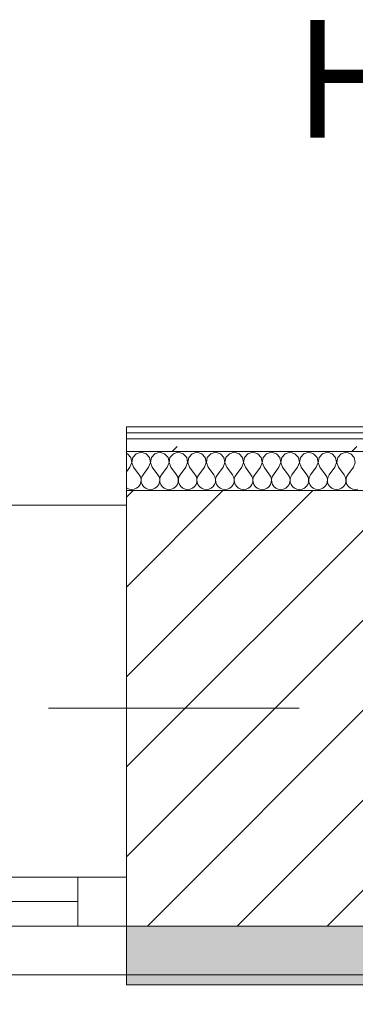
# Model space of a CAD drawing. Header units: millimetres. Extents: x -40968 to 77376, y -17881 to 4746.
# Tile 56 of 180: x -19143 to -18800, y -1719 to -713. Entities that reach past the tile are written whole.
import ezdxf

# ---------------------------------------------------------------- set-up
doc = ezdxf.new("R2010")
doc.units = ezdxf.units.MM
doc.header["$MEASUREMENT"] = 0
doc.linetypes.add('Wipeout_Contour', pattern=[1000, 0, -1000])
for name, color, linetype in [('10_ESTR_Pilars', 7, 'Continuous'), ('12_FAÇ_Façana', 7, 'Continuous'), ('Nuevo_08_E_Envans secs', 7, 'Continuous'), ('Ventanas Archicad', 7, 'Continuous')]:
    doc.layers.add(name, color=color, linetype=linetype)
for name, color, linetype, lineweight in [('10_ESTR_Pilars_Pluma_Nº__20', 1, 'Continuous', 5), ('10_ESTR_Pilars_Pluma_Nº__28', 7, 'Continuous', 20), ('10_ESTR_Pilars_Pluma_Nº__42', 8, 'Continuous', 25), ('12_FAÇ_Façana_Pluma_Nº__2', 8, 'Continuous', 5), ('12_FAÇ_Façana_Pluma_Nº__7', 7, 'Continuous', 5), ('Nuevo_01_2D_Acabats_Pluma_Nº__20', 1, 'Continuous', 5), ('Nuevo_08_E_Envans secs_Pluma_Nº__1', 7, 'Continuous', 5), ('Ventanas Archicad_Pluma_Nº__7', 7, 'Continuous', 5)]:
    doc.layers.add(name, color=color, linetype=linetype, lineweight=lineweight)
for name, color, linetype, lineweight, true_color in [('12_FAÇ_Façana_Pluma_Nº__102', 7, 'Continuous', 5, 0xcccccc), ('12_FAÇ_Façana_Pluma_Nº__174', 7, 'Continuous', 13, 0xe4ad2c), ('12_FAÇ_Façana_Pluma_Nº__176', 7, 'Continuous', 15, 0x93a0c6), ('12_FAÇ_Façana_Pluma_Nº__43', 7, 'Continuous', 5, 0xa4a4a6), ('Nuevo_08_E_Envans secs_Pluma_Nº__102', 7, 'Continuous', 5, 0xcccccc), ('Nuevo_08_E_Envans secs_Pluma_Nº__171', 171, 'Continuous', 13, 0xaaaaff), ('Nuevo_08_E_Envans secs_Pluma_Nº__177', 7, 'Continuous', 15, 0xf7e046), ('Ventanas Archicad_Pluma_Nº__23', 7, 'Continuous', 5, 0xa4a4a6), ('Ventanas Archicad_Pluma_Nº__3', 7, 'Continuous', 5, 0xa4a4a4), ('Ventanas Archicad_Pluma_Nº__43', 7, 'Continuous', 5, 0xa4a4a6)]:
    doc.layers.add(name, color=color, linetype=linetype, lineweight=lineweight, true_color=true_color)
doc.styles.add('Estilo_Generado_1', font='txt')
pattern_1 = [(45, (0, 0), (-183.8478, 183.8478), [195, -65]), (45, (7e-14, 183.85), (-183.8478, 183.8478), [195, -65])]

# ---------------------------------------------------------------- blocks, each defined once
blk = doc.blocks.new('Muro_13_5', base_point=(-19033.9, -1194))
at = {"layer": '12_FAÇ_Façana_Pluma_Nº__102', "linetype": 'Continuous', "lineweight": 0, "true_color": 0xe5e5e5}
for points in [[(-19033.9, -1689), (-18136.4, -1689), (-18136.4, -1599), (-18521.1, -1599), (-18521.1, -1639), (-19033.9, -1639)], [(-19033.9, -1699), (-18136.4, -1699), (-18136.4, -1689), (-19033.9, -1689)]]:
    blk.add_hatch(color=254, dxfattribs=at).paths.add_polyline_path(points)
at = {"layer": '12_FAÇ_Façana_Pluma_Nº__174', "linetype": 'Continuous', "lineweight": 13, "true_color": 0xe4ad2c}
h = blk.add_hatch(dxfattribs=at)
h.set_pattern_fill('SATE_Aislamiento_0005', color=42, style=0, pattern_type=2)
h.set_pattern_definition([(45, (0, 0), (-21.213203, 21.213203), []), (135, (0, 0), (21.213203, 21.213203), [])])
h.paths.add_polyline_path([(-18136.4, -1419), (-18521.1, -1419), (-18521.1, -1599), (-18136.4, -1599)])
at = {"layer": '12_FAÇ_Façana_Pluma_Nº__176', "linetype": 'Continuous', "lineweight": 0, "true_color": 0x495063}
blk.add_hatch(color=251, dxfattribs=at).paths.add_polyline_path([(-18521.1, -1194), (-18521.1, -1204), (-18136.4, -1204), (-18136.4, -1194)])
at = {"layer": '12_FAÇ_Façana_Pluma_Nº__2', "linetype": 'Continuous', "lineweight": 5}
h = blk.add_hatch(dxfattribs=at)
h.set_pattern_fill('Ceramic_0005', color=8, style=0, pattern_type=2)
h.set_pattern_definition([(45, (0, 0), (-21.213203, 21.213203), [])])
h.paths.add_polyline_path([(-18136.4, -1204), (-18521.1, -1204), (-18521.1, -1419), (-18136.4, -1419)])
at = {"layer": '12_FAÇ_Façana_Pluma_Nº__7', "color": 7, "linetype": 'Continuous', "lineweight": 5}
for p, q in [((-18136.4, -1204), (-18521.1, -1204)), ((-18521.1, -1419), (-18136.4, -1419)), ((-18521.1, -1599), (-18136.4, -1599)), ((-19033.9, -1689), (-18136.4, -1689))]:
    blk.add_line(p, q, dxfattribs=at)
at = {"layer": '12_FAÇ_Façana_Pluma_Nº__7', "color": 7, "linetype": 'Continuous', "lineweight": 5, "flags": 128}
for points in [[(-18136.4, -1194), (-18521.1, -1194)], [(-18136.4, -1424), (-18136.4, -1419)], [(-18136.4, -1599), (-18136.4, -1544)], [(-19033.9, -1639), (-19033.9, -1699)], [(-18136.4, -1699), (-18136.4, -1664)], [(-19033.9, -1699), (-18136.4, -1699)]]:
    blk.add_lwpolyline(points, dxfattribs=at)
blk = doc.blocks.new('Ventana Vertical Multi-Faja 27_5')
at = {"layer": 'Ventanas Archicad_Pluma_Nº__23', "color": 253, "linetype": 'Continuous', "lineweight": 5, "true_color": 0xa4a4a6}
for p, q in [((-600, 0), (-550, 0)), ((-550, 0), (-550, -50)), ((-550, -50), (-600, -50))]:
    blk.add_line(p, q, dxfattribs=at)
at = {"layer": 'Ventanas Archicad_Pluma_Nº__3', "color": 253, "linetype": 'Continuous', "lineweight": 5, "true_color": 0xa4a4a4}
for p, q in [((-600, 50), (600, 50)), ((-550, 0), (550, 0)), ((-550, -25), (550, -25)), ((550, -50), (-550, -50)), ((-600, -430), (600, -430))]:
    blk.add_line(p, q, dxfattribs=at)
at = {"layer": 'Ventanas Archicad_Pluma_Nº__43', "color": 253, "linetype": 'Continuous', "lineweight": 5, "true_color": 0xa4a4a6}
blk.add_line((-600, -200), (-600, -175), dxfattribs=at)
at = {"layer": 'Ventanas Archicad_Pluma_Nº__7', "color": 7, "linetype": 'Continuous', "lineweight": 5}
for p, q in [((-600, 50), (-600, 40)), ((-600, 40), (-600, 0)), ((-600, 40), (-600, 0)), ((-600, 0), (-600, -50)), ((-600, 0), (-600, -50)), ((-600, 0), (-600, -50)), ((-600, 0), (-600, -50)), ((-600, -50), (-600, -80)), ((-600, -50), (-600, -80)), ((-600, -80), (-600, -175)), ((-600, -80), (-600, -175)), ((-600, -200), (-600, -420)), ((-600, -420), (-600, -430))]:
    blk.add_line(p, q, dxfattribs=at)
blk = doc.blocks.new('Muro_16_5', base_point=(-20233.9, -1209))
at = {"layer": '12_FAÇ_Façana', "linetype": 'Continuous', "lineweight": 0, "true_color": 0x000000}
h = blk.add_hatch(dxfattribs=at)
h.set_pattern_fill('Yeso_0005', color=18, style=0, pattern_type=2)
h.set_pattern_definition([(0, (0, 0), (0, 75), [0, -75])])
h.paths.add_polyline_path([(-19033.9, -1439), (-19033.9, -1464), (-18913.9, -1464), (-18913.9, -1439)])
at = {"layer": '12_FAÇ_Façana_Pluma_Nº__102', "linetype": 'Continuous', "lineweight": 0, "true_color": 0xe5e5e5}
blk.add_hatch(color=254, dxfattribs=at).paths.add_polyline_path([(-18913.9, -1559), (-18913.9, -1464), (-19033.9, -1464), (-19033.9, -1679)])
at = {"layer": '12_FAÇ_Façana_Pluma_Nº__43', "color": 253, "linetype": 'Continuous', "lineweight": 5, "true_color": 0xa4a4a6}
for p, q in [((-19033.9, -1439), (-19033.9, -1464)), ((-18913.9, -1439), (-19033.9, -1439)), ((-18913.9, -1464), (-18913.9, -1439)), ((-19033.9, -1464), (-18913.9, -1464))]:
    blk.add_line(p, q, dxfattribs=at)
at = {"layer": '12_FAÇ_Façana_Pluma_Nº__7', "color": 7, "linetype": 'Continuous', "lineweight": 5}
for p, q in [((-19033.9, -1219), (-19033.9, -1209)), ((-19033.9, -1439), (-19033.9, -1219)), ((-19033.9, -1559), (-19033.9, -1464)), ((-19033.9, -1559), (-19033.9, -1464)), ((-18913.9, -1559), (-18913.9, -1464)), ((-19033.9, -1589), (-19033.9, -1559)), ((-19033.9, -1589), (-19033.9, -1559)), ((-19033.9, -1639), (-19033.9, -1589)), ((-19033.9, -1639), (-19033.9, -1589)), ((-19033.9, -1679), (-19033.9, -1639)), ((-19033.9, -1679), (-19033.9, -1639)), ((-19033.9, -1689), (-19033.9, -1679))]:
    blk.add_line(p, q, dxfattribs=at)
at = {"layer": 'Ventanas Archicad', "color": 253, "linetype": 'Continuous', "lineweight": 5, "true_color": 0xa4a4a6, "zscale": 1000, "rotation": 180}
blk.add_blockref('Ventana Vertical Multi-Faja 27_5', (-19633.9, -1639), dxfattribs=at)
blk = doc.blocks.new('*X231')
at = {"layer": 'Nuevo_08_E_Envans secs_Pluma_Nº__102', "color": 254, "linetype": 'Continuous', "lineweight": 5, "true_color": 0xcccccc}
for p, q in [((-19033.1, -1156.4), (-19033.9, -1156.1)), ((-19029.6, -1160.2), (-19033.1, -1156.4)), ((-19024.1, -1156.4), (-19027.6, -1160.2)), ((-19019, -1154.9), (-19024.1, -1156.4)), ((-19014, -1156.4), (-19019, -1154.9)), ((-19010.5, -1160.2), (-19014, -1156.4)), ((-19005, -1156.4), (-19008.5, -1160.2)), ((-19000, -1154.9), (-19005, -1156.4)), ((-18995, -1156.4), (-19000, -1154.9)), ((-18991.5, -1160.2), (-18995, -1156.4)), ((-18986, -1156.4), (-18989.5, -1160.2)), ((-18981, -1154.9), (-18986, -1156.4)), ((-18975.9, -1156.4), (-18981, -1154.9)), ((-18972.4, -1160.2), (-18975.9, -1156.4)), ((-18966.9, -1156.4), (-18970.4, -1160.2)), ((-18961.9, -1154.9), (-18966.9, -1156.4)), ((-18956.9, -1156.4), (-18961.9, -1154.9)), ((-18953.4, -1160.2), (-18956.9, -1156.4)), ((-18947.9, -1156.4), (-18951.4, -1160.2)), ((-18942.9, -1154.9), (-18947.9, -1156.4)), ((-18937.9, -1156.4), (-18942.9, -1154.9)), ((-18934.3, -1160.2), (-18937.9, -1156.4)), ((-18928.8, -1156.4), (-18932.3, -1160.2)), ((-18923.8, -1154.9), (-18928.8, -1156.4)), ((-18918.8, -1156.4), (-18923.8, -1154.9)), ((-18915.3, -1160.2), (-18918.8, -1156.4)), ((-18909.8, -1156.4), (-18913.3, -1160.2)), ((-18904.8, -1154.9), (-18909.8, -1156.4)), ((-18899.8, -1156.4), (-18904.8, -1154.9)), ((-18896.2, -1160.2), (-18899.8, -1156.4)), ((-18890.7, -1156.4), (-18894.2, -1160.2)), ((-18885.7, -1154.9), (-18890.7, -1156.4)), ((-18880.7, -1156.4), (-18885.7, -1154.9)), ((-18877.2, -1160.2), (-18880.7, -1156.4)), ((-18871.7, -1156.4), (-18875.2, -1160.2)), ((-18866.7, -1154.9), (-18871.7, -1156.4)), ((-18861.7, -1156.4), (-18866.7, -1154.9)), ((-18858.1, -1160.2), (-18861.7, -1156.4)), ((-18852.6, -1156.4), (-18856.1, -1160.2)), ((-18847.6, -1154.9), (-18852.6, -1156.4)), ((-18842.6, -1156.4), (-18847.6, -1154.9)), ((-18839.1, -1160.2), (-18842.6, -1156.4)), ((-18833.6, -1156.4), (-18837.1, -1160.2)), ((-18828.6, -1154.9), (-18833.6, -1156.4)), ((-18823.6, -1156.4), (-18828.6, -1154.9)), ((-18820.1, -1160.2), (-18823.6, -1156.4)), ((-18814.5, -1156.4), (-18818, -1160.2)), ((-18809.5, -1154.9), (-18814.5, -1156.4)), ((-18804.5, -1156.4), (-18809.5, -1154.9)), ((-18801, -1160.2), (-18804.5, -1156.4)), ((-19030.5, -1170.2), (-19028.6, -1165.3)), ((-19028.6, -1165.3), (-19029.6, -1160.2)), ((-19027.6, -1160.2), (-19028.5, -1165.3)), ((-19028.5, -1165.3), (-19026.7, -1170.2)), ((-19011.4, -1170.2), (-19009.6, -1165.3)), ((-19009.6, -1165.3), (-19010.5, -1160.2)), ((-19008.5, -1160.2), (-19009.5, -1165.3)), ((-19009.5, -1165.3), (-19007.6, -1170.2)), ((-18992.4, -1170.2), (-18990.5, -1165.3)), ((-18990.5, -1165.3), (-18991.5, -1160.2)), ((-18989.5, -1160.2), (-18990.4, -1165.3)), ((-18990.4, -1165.3), (-18988.6, -1170.2)), ((-18973.3, -1170.2), (-18971.5, -1165.3)), ((-18971.5, -1165.3), (-18972.4, -1160.2)), ((-18970.4, -1160.2), (-18971.4, -1165.3)), ((-18971.4, -1165.3), (-18969.5, -1170.2)), ((-18954.3, -1170.2), (-18952.4, -1165.3)), ((-18952.4, -1165.3), (-18953.4, -1160.2)), ((-18951.4, -1160.2), (-18952.3, -1165.3)), ((-18952.3, -1165.3), (-18950.5, -1170.2)), ((-18935.2, -1170.2), (-18933.4, -1165.3)), ((-18933.4, -1165.3), (-18934.3, -1160.2)), ((-18932.3, -1160.2), (-18933.3, -1165.3)), ((-18933.3, -1165.3), (-18931.4, -1170.2)), ((-18916.2, -1170.2), (-18914.3, -1165.3)), ((-18914.3, -1165.3), (-18915.3, -1160.2)), ((-18913.3, -1160.2), (-18914.2, -1165.3)), ((-18914.2, -1165.3), (-18912.4, -1170.2)), ((-18897.1, -1170.2), (-18895.3, -1165.3)), ((-18895.3, -1165.3), (-18896.2, -1160.2)), ((-18894.2, -1160.2), (-18895.2, -1165.3)), ((-18895.2, -1165.3), (-18893.3, -1170.2)), ((-18878.1, -1170.2), (-18876.2, -1165.3)), ((-18876.2, -1165.3), (-18877.2, -1160.2)), ((-18875.2, -1160.2), (-18876.2, -1165.3)), ((-18876.2, -1165.3), (-18874.3, -1170.2)), ((-18859, -1170.2), (-18857.2, -1165.3)), ((-18857.2, -1165.3), (-18858.1, -1160.2)), ((-18856.1, -1160.2), (-18857.1, -1165.3)), ((-18857.1, -1165.3), (-18855.2, -1170.2)), ((-18840, -1170.2), (-18838.1, -1165.3)), ((-18838.1, -1165.3), (-18839.1, -1160.2)), ((-18837.1, -1160.2), (-18838.1, -1165.3)), ((-18838.1, -1165.3), (-18836.2, -1170.2)), ((-18821, -1170.2), (-18819.1, -1165.3)), ((-18819.1, -1165.3), (-18820.1, -1160.2)), ((-18818, -1160.2), (-18819, -1165.3)), ((-18819, -1165.3), (-18817.1, -1170.2)), ((-18801.9, -1170.2), (-18800, -1165.3)), ((-18800, -1165.3), (-18801, -1160.2)), ((-19030.5, -1170.2), (-19033.9, -1174.8)), ((-19026.7, -1170.2), (-19021, -1177.8)), ((-19011.4, -1170.2), (-19017.1, -1177.8)), ((-19007.6, -1170.2), (-19001.9, -1177.8)), ((-18992.4, -1170.2), (-18998.1, -1177.8)), ((-18988.6, -1170.2), (-18982.9, -1177.8)), ((-18973.3, -1170.2), (-18979, -1177.8)), ((-18969.5, -1170.2), (-18963.8, -1177.8)), ((-18954.3, -1170.2), (-18960, -1177.8)), ((-18950.5, -1170.2), (-18944.8, -1177.8)), ((-18935.2, -1170.2), (-18941, -1177.8)), ((-18931.4, -1170.2), (-18925.7, -1177.8)), ((-18916.2, -1170.2), (-18921.9, -1177.8)), ((-18912.4, -1170.2), (-18906.7, -1177.8)), ((-18897.1, -1170.2), (-18902.9, -1177.8)), ((-18893.3, -1170.2), (-18887.6, -1177.8)), ((-18878.1, -1170.2), (-18883.8, -1177.8)), ((-18874.3, -1170.2), (-18868.6, -1177.8)), ((-18859, -1170.2), (-18864.8, -1177.8)), ((-18855.2, -1170.2), (-18849.5, -1177.8)), ((-18840, -1170.2), (-18845.7, -1177.8)), ((-18836.2, -1170.2), (-18830.5, -1177.8)), ((-18821, -1170.2), (-18826.7, -1177.8)), ((-18817.1, -1170.2), (-18811.4, -1177.8)), ((-18801.9, -1170.2), (-18807.6, -1177.8)), ((-19019.7, -1180.1), (-19021, -1177.8)), ((-19020.1, -1187.8), (-19019.2, -1185.3)), ((-19019.1, -1182.6), (-19019.7, -1180.1)), ((-19019.2, -1185.3), (-19019.1, -1182.6)), ((-19018.4, -1180.1), (-19019, -1182.6)), ((-19019, -1182.6), (-19018.9, -1185.3)), ((-19018.9, -1185.3), (-19018, -1187.8)), ((-19017.1, -1177.8), (-19018.4, -1180.1)), ((-19000.6, -1180.1), (-19001.9, -1177.8)), ((-19001, -1187.8), (-19000.2, -1185.3)), ((-19000, -1182.6), (-19000.6, -1180.1)), ((-19000.2, -1185.3), (-19000, -1182.6)), ((-18999.4, -1180.1), (-19000, -1182.6)), ((-19000, -1182.6), (-18999.8, -1185.3)), ((-18999.8, -1185.3), (-18999, -1187.8)), ((-18998.1, -1177.8), (-18999.4, -1180.1)), ((-18981.6, -1180.1), (-18982.9, -1177.8)), ((-18982, -1187.8), (-18981.1, -1185.3)), ((-18981, -1182.6), (-18981.6, -1180.1)), ((-18981.1, -1185.3), (-18981, -1182.6)), ((-18980.3, -1180.1), (-18980.9, -1182.6)), ((-18980.9, -1182.6), (-18980.8, -1185.3)), ((-18980.8, -1185.3), (-18979.9, -1187.8)), ((-18979, -1177.8), (-18980.3, -1180.1)), ((-18962.5, -1180.1), (-18963.8, -1177.8)), ((-18962.9, -1187.8), (-18962.1, -1185.3)), ((-18961.9, -1182.6), (-18962.5, -1180.1)), ((-18962.1, -1185.3), (-18961.9, -1182.6)), ((-18961.3, -1180.1), (-18961.9, -1182.6)), ((-18961.9, -1182.6), (-18961.7, -1185.3)), ((-18961.7, -1185.3), (-18960.9, -1187.8)), ((-18960, -1177.8), (-18961.3, -1180.1)), ((-18943.5, -1180.1), (-18944.8, -1177.8)), ((-18943.9, -1187.8), (-18943, -1185.3)), ((-18942.9, -1182.6), (-18943.5, -1180.1)), ((-18943, -1185.3), (-18942.9, -1182.6)), ((-18942.2, -1180.1), (-18942.8, -1182.6)), ((-18942.8, -1182.6), (-18942.7, -1185.3)), ((-18942.7, -1185.3), (-18941.9, -1187.8)), ((-18941, -1177.8), (-18942.2, -1180.1)), ((-18924.4, -1180.1), (-18925.7, -1177.8)), ((-18924.8, -1187.8), (-18924, -1185.3)), ((-18923.8, -1182.6), (-18924.4, -1180.1)), ((-18924, -1185.3), (-18923.8, -1182.6)), ((-18923.2, -1180.1), (-18923.8, -1182.6)), ((-18923.8, -1182.6), (-18923.6, -1185.3)), ((-18923.6, -1185.3), (-18922.8, -1187.8)), ((-18921.9, -1177.8), (-18923.2, -1180.1)), ((-18905.4, -1180.1), (-18906.7, -1177.8)), ((-18905.8, -1187.8), (-18904.9, -1185.3)), ((-18904.8, -1182.6), (-18905.4, -1180.1)), ((-18904.9, -1185.3), (-18904.8, -1182.6)), ((-18904.1, -1180.1), (-18904.7, -1182.6)), ((-18904.7, -1182.6), (-18904.6, -1185.3)), ((-18904.6, -1185.3), (-18903.8, -1187.8)), ((-18902.9, -1177.8), (-18904.1, -1180.1)), ((-18886.3, -1180.1), (-18887.6, -1177.8)), ((-18886.7, -1187.8), (-18885.9, -1185.3)), ((-18885.8, -1182.6), (-18886.3, -1180.1)), ((-18885.9, -1185.3), (-18885.8, -1182.6)), ((-18885.1, -1180.1), (-18885.7, -1182.6)), ((-18885.7, -1182.6), (-18885.5, -1185.3)), ((-18885.5, -1185.3), (-18884.7, -1187.8)), ((-18883.8, -1177.8), (-18885.1, -1180.1)), ((-18867.3, -1180.1), (-18868.6, -1177.8)), ((-18867.7, -1187.8), (-18866.8, -1185.3)), ((-18866.7, -1182.6), (-18867.3, -1180.1)), ((-18866.8, -1185.3), (-18866.7, -1182.6)), ((-18866, -1180.1), (-18866.6, -1182.6)), ((-18866.6, -1182.6), (-18866.5, -1185.3)), ((-18866.5, -1185.3), (-18865.7, -1187.8)), ((-18864.8, -1177.8), (-18866, -1180.1)), ((-18848.3, -1180.1), (-18849.5, -1177.8)), ((-18848.6, -1187.8), (-18847.8, -1185.3)), ((-18847.7, -1182.6), (-18848.3, -1180.1)), ((-18847.8, -1185.3), (-18847.7, -1182.6)), ((-18847, -1180.1), (-18847.6, -1182.6)), ((-18847.6, -1182.6), (-18847.5, -1185.3)), ((-18847.5, -1185.3), (-18846.6, -1187.8)), ((-18845.7, -1177.8), (-18847, -1180.1)), ((-18829.2, -1180.1), (-18830.5, -1177.8)), ((-18829.6, -1187.8), (-18828.7, -1185.3)), ((-18828.6, -1182.6), (-18829.2, -1180.1)), ((-18828.7, -1185.3), (-18828.6, -1182.6)), ((-18827.9, -1180.1), (-18828.5, -1182.6)), ((-18828.5, -1182.6), (-18828.4, -1185.3)), ((-18828.4, -1185.3), (-18827.6, -1187.8)), ((-18826.7, -1177.8), (-18827.9, -1180.1)), ((-18810.2, -1180.1), (-18811.4, -1177.8)), ((-18810.5, -1187.8), (-18809.7, -1185.3)), ((-18809.6, -1182.6), (-18810.2, -1180.1)), ((-18809.7, -1185.3), (-18809.6, -1182.6)), ((-18808.9, -1180.1), (-18809.5, -1182.6)), ((-18809.5, -1182.6), (-18809.4, -1185.3)), ((-18809.4, -1185.3), (-18808.5, -1187.8)), ((-18807.6, -1177.8), (-18808.9, -1180.1)), ((-19033.9, -1191.3), (-19033.6, -1191.6)), ((-19033.6, -1191.6), (-19031.2, -1192.7)), ((-19031.2, -1192.7), (-19028.6, -1193)), ((-19028.6, -1193), (-19026, -1192.7)), ((-19026, -1192.7), (-19023.6, -1191.6)), ((-19023.6, -1191.6), (-19021.5, -1189.9)), ((-19021.5, -1189.9), (-19020.1, -1187.8)), ((-19018, -1187.8), (-19016.6, -1189.9)), ((-19016.6, -1189.9), (-19014.5, -1191.6)), ((-19014.5, -1191.6), (-19012.1, -1192.7)), ((-19012.1, -1192.7), (-19009.5, -1193)), ((-19009.5, -1193), (-19006.9, -1192.7)), ((-19006.9, -1192.7), (-19004.5, -1191.6)), ((-19004.5, -1191.6), (-19002.5, -1189.9)), ((-19002.5, -1189.9), (-19001, -1187.8)), ((-18999, -1187.8), (-18997.5, -1189.9)), ((-18997.5, -1189.9), (-18995.5, -1191.6)), ((-18995.5, -1191.6), (-18993.1, -1192.7)), ((-18993.1, -1192.7), (-18990.5, -1193)), ((-18990.5, -1193), (-18987.9, -1192.7)), ((-18987.9, -1192.7), (-18985.5, -1191.6)), ((-18985.5, -1191.6), (-18983.4, -1189.9)), ((-18983.4, -1189.9), (-18982, -1187.8)), ((-18979.9, -1187.8), (-18978.5, -1189.9)), ((-18978.5, -1189.9), (-18976.4, -1191.6)), ((-18976.4, -1191.6), (-18974, -1192.7)), ((-18974, -1192.7), (-18971.4, -1193)), ((-18971.4, -1193), (-18968.8, -1192.7)), ((-18968.8, -1192.7), (-18966.4, -1191.6)), ((-18966.4, -1191.6), (-18964.4, -1189.9)), ((-18964.4, -1189.9), (-18962.9, -1187.8)), ((-18960.9, -1187.8), (-18959.4, -1189.9)), ((-18959.4, -1189.9), (-18957.4, -1191.6)), ((-18957.4, -1191.6), (-18955, -1192.7)), ((-18955, -1192.7), (-18952.4, -1193)), ((-18952.4, -1193), (-18949.8, -1192.7)), ((-18949.8, -1192.7), (-18947.4, -1191.6)), ((-18947.4, -1191.6), (-18945.4, -1189.9)), ((-18945.4, -1189.9), (-18943.9, -1187.8)), ((-18941.9, -1187.8), (-18940.4, -1189.9)), ((-18940.4, -1189.9), (-18938.3, -1191.6)), ((-18938.3, -1191.6), (-18935.9, -1192.7)), ((-18935.9, -1192.7), (-18933.3, -1193)), ((-18933.3, -1193), (-18930.7, -1192.7)), ((-18930.7, -1192.7), (-18928.3, -1191.6)), ((-18928.3, -1191.6), (-18926.3, -1189.9)), ((-18926.3, -1189.9), (-18924.8, -1187.8)), ((-18922.8, -1187.8), (-18921.3, -1189.9)), ((-18921.3, -1189.9), (-18919.3, -1191.6)), ((-18919.3, -1191.6), (-18916.9, -1192.7)), ((-18916.9, -1192.7), (-18914.3, -1193)), ((-18914.3, -1193), (-18911.7, -1192.7)), ((-18911.7, -1192.7), (-18909.3, -1191.6)), ((-18909.3, -1191.6), (-18907.3, -1189.9)), ((-18907.3, -1189.9), (-18905.8, -1187.8)), ((-18903.8, -1187.8), (-18902.3, -1189.9)), ((-18902.3, -1189.9), (-18900.2, -1191.6)), ((-18900.2, -1191.6), (-18897.8, -1192.7)), ((-18897.8, -1192.7), (-18895.2, -1193)), ((-18895.2, -1193), (-18892.6, -1192.7)), ((-18892.6, -1192.7), (-18890.2, -1191.6)), ((-18890.2, -1191.6), (-18888.2, -1189.9)), ((-18888.2, -1189.9), (-18886.7, -1187.8)), ((-18884.7, -1187.8), (-18883.2, -1189.9)), ((-18883.2, -1189.9), (-18881.2, -1191.6)), ((-18881.2, -1191.6), (-18878.8, -1192.7)), ((-18878.8, -1192.7), (-18876.2, -1193)), ((-18876.2, -1193), (-18873.6, -1192.7)), ((-18873.6, -1192.7), (-18871.2, -1191.6)), ((-18871.2, -1191.6), (-18869.2, -1189.9)), ((-18869.2, -1189.9), (-18867.7, -1187.8)), ((-18865.7, -1187.8), (-18864.2, -1189.9)), ((-18864.2, -1189.9), (-18862.1, -1191.6)), ((-18862.1, -1191.6), (-18859.7, -1192.7)), ((-18859.7, -1192.7), (-18857.1, -1193)), ((-18857.1, -1193), (-18854.5, -1192.7)), ((-18854.5, -1192.7), (-18852.1, -1191.6)), ((-18852.1, -1191.6), (-18850.1, -1189.9)), ((-18850.1, -1189.9), (-18848.6, -1187.8)), ((-18846.6, -1187.8), (-18845.1, -1189.9)), ((-18845.1, -1189.9), (-18843.1, -1191.6)), ((-18843.1, -1191.6), (-18840.7, -1192.7)), ((-18840.7, -1192.7), (-18838.1, -1193)), ((-18838.1, -1193), (-18835.5, -1192.7)), ((-18835.5, -1192.7), (-18833.1, -1191.6)), ((-18833.1, -1191.6), (-18831.1, -1189.9)), ((-18831.1, -1189.9), (-18829.6, -1187.8)), ((-18827.6, -1187.8), (-18826.1, -1189.9)), ((-18826.1, -1189.9), (-18824.1, -1191.6)), ((-18824.1, -1191.6), (-18821.7, -1192.7)), ((-18821.7, -1192.7), (-18819, -1193)), ((-18819, -1193), (-18816.4, -1192.7)), ((-18816.4, -1192.7), (-18814, -1191.6)), ((-18814, -1191.6), (-18812, -1189.9)), ((-18812, -1189.9), (-18810.5, -1187.8)), ((-18808.5, -1187.8), (-18807, -1189.9)), ((-18807, -1189.9), (-18805, -1191.6)), ((-18805, -1191.6), (-18802.6, -1192.7)), ((-18802.6, -1192.7), (-18800, -1193)), ((-18800, -1193), (-18797.4, -1192.7))]:
    blk.add_line(p, q, dxfattribs=at)
blk = doc.blocks.new('Muro_91_5', base_point=(-18136.4, -1194))
at = {"color": 254, "linetype": 'Wipeout_Contour', "lineweight": 0, "ltscale": 74478.567312}
blk.add_wipeout([(-18136.4, -1129), (-19033.9, -1129), (-19033.9, -1135), (-18136.4, -1135)], dxfattribs=at).dxf.layer = 'Nuevo_08_E_Envans secs'
at = {"color": 254, "linetype": 'Wipeout_Contour', "lineweight": 0, "ltscale": 74482.367988}
blk.add_wipeout([(-18136.4, -1141), (-19033.9, -1141), (-19033.9, -1154), (-18136.4, -1154)], dxfattribs=at).dxf.layer = 'Nuevo_08_E_Envans secs'
at = {"layer": 'Nuevo_08_E_Envans secs_Pluma_Nº__171', "linetype": 'Continuous', "lineweight": 13, "true_color": 0xaaaaff}
h = blk.add_hatch(dxfattribs=at)
h.set_pattern_fill('Panellat_HPL_0005', color=161, style=0, pattern_type=2)
h.set_pattern_definition(pattern_1)
h.paths.add_polyline_path([(-18136.4, -1129), (-19033.9, -1129), (-19033.9, -1135), (-18136.4, -1135)])
at = {"layer": 'Nuevo_08_E_Envans secs_Pluma_Nº__177', "linetype": 'Continuous', "lineweight": 15, "true_color": 0xf7e046}
h = blk.add_hatch(dxfattribs=at)
h.set_pattern_fill('Panellat_HPL_0005', color=53, style=0, pattern_type=2)
h.set_pattern_definition(pattern_1)
h.paths.add_polyline_path([(-18136.4, -1141), (-19033.9, -1141), (-19033.9, -1154), (-18136.4, -1154)])
at = {"layer": 'Nuevo_08_E_Envans secs_Pluma_Nº__1', "color": 7, "linetype": 'Continuous', "lineweight": 5}
for p, q in [((-18136.4, -1135), (-19033.9, -1135)), ((-18136.4, -1141), (-19033.9, -1141)), ((-18136.4, -1154), (-19033.9, -1154))]:
    blk.add_line(p, q, dxfattribs=at)
at = {"layer": 'Nuevo_08_E_Envans secs_Pluma_Nº__1', "color": 7, "linetype": 'Continuous', "lineweight": 5, "flags": 128}
for points in [[(-18136.4, -1129), (-19033.9, -1129)], [(-19033.9, -1129), (-19033.9, -1135)], [(-19033.9, -1135), (-19033.9, -1141)], [(-19033.9, -1141), (-19033.9, -1154)], [(-19033.9, -1154), (-19033.9, -1194)]]:
    blk.add_lwpolyline(points, dxfattribs=at)
at = {"layer": 'Nuevo_08_E_Envans secs', "color": 7, "lineweight": 20}
blk.add_blockref('*X231', (0, 0), dxfattribs=at)
blk = doc.blocks.new('*X485')
at = {"layer": 'Nuevo_08_E_Envans secs_Pluma_Nº__102', "color": 254, "linetype": 'Continuous', "lineweight": 5, "true_color": 0xcccccc}
for p, q in [((-19033.1, -1156.4), (-19033.9, -1156.1)), ((-19029.6, -1160.2), (-19033.1, -1156.4)), ((-19024.1, -1156.4), (-19027.6, -1160.2)), ((-19019, -1154.9), (-19024.1, -1156.4)), ((-19014, -1156.4), (-19019, -1154.9)), ((-19010.5, -1160.2), (-19014, -1156.4)), ((-19005, -1156.4), (-19008.5, -1160.2)), ((-19000, -1154.9), (-19005, -1156.4)), ((-18995, -1156.4), (-19000, -1154.9)), ((-18991.5, -1160.2), (-18995, -1156.4)), ((-18986, -1156.4), (-18989.5, -1160.2)), ((-18981, -1154.9), (-18986, -1156.4)), ((-18975.9, -1156.4), (-18981, -1154.9)), ((-18972.4, -1160.2), (-18975.9, -1156.4)), ((-18966.9, -1156.4), (-18970.4, -1160.2)), ((-18961.9, -1154.9), (-18966.9, -1156.4)), ((-18956.9, -1156.4), (-18961.9, -1154.9)), ((-18953.4, -1160.2), (-18956.9, -1156.4)), ((-18947.9, -1156.4), (-18951.4, -1160.2)), ((-18942.9, -1154.9), (-18947.9, -1156.4)), ((-18937.9, -1156.4), (-18942.9, -1154.9)), ((-18934.3, -1160.2), (-18937.9, -1156.4)), ((-18928.8, -1156.4), (-18932.3, -1160.2)), ((-18923.8, -1154.9), (-18928.8, -1156.4)), ((-18918.8, -1156.4), (-18923.8, -1154.9)), ((-18915.3, -1160.2), (-18918.8, -1156.4)), ((-18909.8, -1156.4), (-18913.3, -1160.2)), ((-18904.8, -1154.9), (-18909.8, -1156.4)), ((-18899.8, -1156.4), (-18904.8, -1154.9)), ((-18896.2, -1160.2), (-18899.8, -1156.4)), ((-18890.7, -1156.4), (-18894.2, -1160.2)), ((-18885.7, -1154.9), (-18890.7, -1156.4)), ((-18880.7, -1156.4), (-18885.7, -1154.9)), ((-18877.2, -1160.2), (-18880.7, -1156.4)), ((-18871.7, -1156.4), (-18875.2, -1160.2)), ((-18866.7, -1154.9), (-18871.7, -1156.4)), ((-18861.7, -1156.4), (-18866.7, -1154.9)), ((-18858.1, -1160.2), (-18861.7, -1156.4)), ((-18852.6, -1156.4), (-18856.1, -1160.2)), ((-18847.6, -1154.9), (-18852.6, -1156.4)), ((-18842.6, -1156.4), (-18847.6, -1154.9)), ((-18839.1, -1160.2), (-18842.6, -1156.4)), ((-18833.6, -1156.4), (-18837.1, -1160.2)), ((-18828.6, -1154.9), (-18833.6, -1156.4)), ((-18823.6, -1156.4), (-18828.6, -1154.9)), ((-18820.1, -1160.2), (-18823.6, -1156.4)), ((-18814.5, -1156.4), (-18818, -1160.2)), ((-18809.5, -1154.9), (-18814.5, -1156.4)), ((-18804.5, -1156.4), (-18809.5, -1154.9)), ((-18801, -1160.2), (-18804.5, -1156.4)), ((-19030.5, -1170.2), (-19028.6, -1165.3)), ((-19028.6, -1165.3), (-19029.6, -1160.2)), ((-19027.6, -1160.2), (-19028.5, -1165.3)), ((-19028.5, -1165.3), (-19026.7, -1170.2)), ((-19011.4, -1170.2), (-19009.6, -1165.3)), ((-19009.6, -1165.3), (-19010.5, -1160.2)), ((-19008.5, -1160.2), (-19009.5, -1165.3)), ((-19009.5, -1165.3), (-19007.6, -1170.2)), ((-18992.4, -1170.2), (-18990.5, -1165.3)), ((-18990.5, -1165.3), (-18991.5, -1160.2)), ((-18989.5, -1160.2), (-18990.4, -1165.3)), ((-18990.4, -1165.3), (-18988.6, -1170.2)), ((-18973.3, -1170.2), (-18971.5, -1165.3)), ((-18971.5, -1165.3), (-18972.4, -1160.2)), ((-18970.4, -1160.2), (-18971.4, -1165.3)), ((-18971.4, -1165.3), (-18969.5, -1170.2)), ((-18954.3, -1170.2), (-18952.4, -1165.3)), ((-18952.4, -1165.3), (-18953.4, -1160.2)), ((-18951.4, -1160.2), (-18952.3, -1165.3)), ((-18952.3, -1165.3), (-18950.5, -1170.2)), ((-18935.2, -1170.2), (-18933.4, -1165.3)), ((-18933.4, -1165.3), (-18934.3, -1160.2)), ((-18932.3, -1160.2), (-18933.3, -1165.3)), ((-18933.3, -1165.3), (-18931.4, -1170.2)), ((-18916.2, -1170.2), (-18914.3, -1165.3)), ((-18914.3, -1165.3), (-18915.3, -1160.2)), ((-18913.3, -1160.2), (-18914.2, -1165.3)), ((-18914.2, -1165.3), (-18912.4, -1170.2)), ((-18897.1, -1170.2), (-18895.3, -1165.3)), ((-18895.3, -1165.3), (-18896.2, -1160.2)), ((-18894.2, -1160.2), (-18895.2, -1165.3)), ((-18895.2, -1165.3), (-18893.3, -1170.2)), ((-18878.1, -1170.2), (-18876.2, -1165.3)), ((-18876.2, -1165.3), (-18877.2, -1160.2)), ((-18875.2, -1160.2), (-18876.2, -1165.3)), ((-18876.2, -1165.3), (-18874.3, -1170.2)), ((-18859, -1170.2), (-18857.2, -1165.3)), ((-18857.2, -1165.3), (-18858.1, -1160.2)), ((-18856.1, -1160.2), (-18857.1, -1165.3)), ((-18857.1, -1165.3), (-18855.2, -1170.2)), ((-18840, -1170.2), (-18838.1, -1165.3)), ((-18838.1, -1165.3), (-18839.1, -1160.2)), ((-18837.1, -1160.2), (-18838.1, -1165.3)), ((-18838.1, -1165.3), (-18836.2, -1170.2)), ((-18821, -1170.2), (-18819.1, -1165.3)), ((-18819.1, -1165.3), (-18820.1, -1160.2)), ((-18818, -1160.2), (-18819, -1165.3)), ((-18819, -1165.3), (-18817.1, -1170.2)), ((-18801.9, -1170.2), (-18800, -1165.3)), ((-18800, -1165.3), (-18801, -1160.2)), ((-19030.5, -1170.2), (-19033.9, -1174.8)), ((-19026.7, -1170.2), (-19021, -1177.8)), ((-19011.4, -1170.2), (-19017.1, -1177.8)), ((-19007.6, -1170.2), (-19001.9, -1177.8)), ((-18992.4, -1170.2), (-18998.1, -1177.8)), ((-18988.6, -1170.2), (-18982.9, -1177.8)), ((-18973.3, -1170.2), (-18979, -1177.8)), ((-18969.5, -1170.2), (-18963.8, -1177.8)), ((-18954.3, -1170.2), (-18960, -1177.8)), ((-18950.5, -1170.2), (-18944.8, -1177.8)), ((-18935.2, -1170.2), (-18941, -1177.8)), ((-18931.4, -1170.2), (-18925.7, -1177.8)), ((-18916.2, -1170.2), (-18921.9, -1177.8)), ((-18912.4, -1170.2), (-18906.7, -1177.8)), ((-18897.1, -1170.2), (-18902.9, -1177.8)), ((-18893.3, -1170.2), (-18887.6, -1177.8)), ((-18878.1, -1170.2), (-18883.8, -1177.8)), ((-18874.3, -1170.2), (-18868.6, -1177.8)), ((-18859, -1170.2), (-18864.8, -1177.8)), ((-18855.2, -1170.2), (-18849.5, -1177.8)), ((-18840, -1170.2), (-18845.7, -1177.8)), ((-18836.2, -1170.2), (-18830.5, -1177.8)), ((-18821, -1170.2), (-18826.7, -1177.8)), ((-18817.1, -1170.2), (-18811.4, -1177.8)), ((-18801.9, -1170.2), (-18807.6, -1177.8)), ((-19019.7, -1180.1), (-19021, -1177.8)), ((-19020.1, -1187.8), (-19019.2, -1185.3)), ((-19019.1, -1182.6), (-19019.7, -1180.1)), ((-19019.2, -1185.3), (-19019.1, -1182.6)), ((-19018.4, -1180.1), (-19019, -1182.6)), ((-19019, -1182.6), (-19018.9, -1185.3)), ((-19018.9, -1185.3), (-19018, -1187.8)), ((-19017.1, -1177.8), (-19018.4, -1180.1)), ((-19000.6, -1180.1), (-19001.9, -1177.8)), ((-19001, -1187.8), (-19000.2, -1185.3)), ((-19000, -1182.6), (-19000.6, -1180.1)), ((-19000.2, -1185.3), (-19000, -1182.6)), ((-18999.4, -1180.1), (-19000, -1182.6)), ((-19000, -1182.6), (-18999.8, -1185.3)), ((-18999.8, -1185.3), (-18999, -1187.8)), ((-18998.1, -1177.8), (-18999.4, -1180.1)), ((-18981.6, -1180.1), (-18982.9, -1177.8)), ((-18982, -1187.8), (-18981.1, -1185.3)), ((-18981, -1182.6), (-18981.6, -1180.1)), ((-18981.1, -1185.3), (-18981, -1182.6)), ((-18980.3, -1180.1), (-18980.9, -1182.6)), ((-18980.9, -1182.6), (-18980.8, -1185.3)), ((-18980.8, -1185.3), (-18979.9, -1187.8)), ((-18979, -1177.8), (-18980.3, -1180.1)), ((-18962.5, -1180.1), (-18963.8, -1177.8)), ((-18962.9, -1187.8), (-18962.1, -1185.3)), ((-18961.9, -1182.6), (-18962.5, -1180.1)), ((-18962.1, -1185.3), (-18961.9, -1182.6)), ((-18961.3, -1180.1), (-18961.9, -1182.6)), ((-18961.9, -1182.6), (-18961.7, -1185.3)), ((-18961.7, -1185.3), (-18960.9, -1187.8)), ((-18960, -1177.8), (-18961.3, -1180.1)), ((-18943.5, -1180.1), (-18944.8, -1177.8)), ((-18943.9, -1187.8), (-18943, -1185.3)), ((-18942.9, -1182.6), (-18943.5, -1180.1)), ((-18943, -1185.3), (-18942.9, -1182.6)), ((-18942.2, -1180.1), (-18942.8, -1182.6)), ((-18942.8, -1182.6), (-18942.7, -1185.3)), ((-18942.7, -1185.3), (-18941.9, -1187.8)), ((-18941, -1177.8), (-18942.2, -1180.1)), ((-18924.4, -1180.1), (-18925.7, -1177.8)), ((-18924.8, -1187.8), (-18924, -1185.3)), ((-18923.8, -1182.6), (-18924.4, -1180.1)), ((-18924, -1185.3), (-18923.8, -1182.6)), ((-18923.2, -1180.1), (-18923.8, -1182.6)), ((-18923.8, -1182.6), (-18923.6, -1185.3)), ((-18923.6, -1185.3), (-18922.8, -1187.8)), ((-18921.9, -1177.8), (-18923.2, -1180.1)), ((-18905.4, -1180.1), (-18906.7, -1177.8)), ((-18905.8, -1187.8), (-18904.9, -1185.3)), ((-18904.8, -1182.6), (-18905.4, -1180.1)), ((-18904.9, -1185.3), (-18904.8, -1182.6)), ((-18904.1, -1180.1), (-18904.7, -1182.6)), ((-18904.7, -1182.6), (-18904.6, -1185.3)), ((-18904.6, -1185.3), (-18903.8, -1187.8)), ((-18902.9, -1177.8), (-18904.1, -1180.1)), ((-18886.3, -1180.1), (-18887.6, -1177.8)), ((-18886.7, -1187.8), (-18885.9, -1185.3)), ((-18885.8, -1182.6), (-18886.3, -1180.1)), ((-18885.9, -1185.3), (-18885.8, -1182.6)), ((-18885.1, -1180.1), (-18885.7, -1182.6)), ((-18885.7, -1182.6), (-18885.5, -1185.3)), ((-18885.5, -1185.3), (-18884.7, -1187.8)), ((-18883.8, -1177.8), (-18885.1, -1180.1)), ((-18867.3, -1180.1), (-18868.6, -1177.8)), ((-18867.7, -1187.8), (-18866.8, -1185.3)), ((-18866.7, -1182.6), (-18867.3, -1180.1)), ((-18866.8, -1185.3), (-18866.7, -1182.6)), ((-18866, -1180.1), (-18866.6, -1182.6)), ((-18866.6, -1182.6), (-18866.5, -1185.3)), ((-18866.5, -1185.3), (-18865.7, -1187.8)), ((-18864.8, -1177.8), (-18866, -1180.1)), ((-18848.3, -1180.1), (-18849.5, -1177.8)), ((-18848.6, -1187.8), (-18847.8, -1185.3)), ((-18847.7, -1182.6), (-18848.3, -1180.1)), ((-18847.8, -1185.3), (-18847.7, -1182.6)), ((-18847, -1180.1), (-18847.6, -1182.6)), ((-18847.6, -1182.6), (-18847.5, -1185.3)), ((-18847.5, -1185.3), (-18846.6, -1187.8)), ((-18845.7, -1177.8), (-18847, -1180.1)), ((-18829.2, -1180.1), (-18830.5, -1177.8)), ((-18829.6, -1187.8), (-18828.7, -1185.3)), ((-18828.6, -1182.6), (-18829.2, -1180.1)), ((-18828.7, -1185.3), (-18828.6, -1182.6)), ((-18827.9, -1180.1), (-18828.5, -1182.6)), ((-18828.5, -1182.6), (-18828.4, -1185.3)), ((-18828.4, -1185.3), (-18827.6, -1187.8)), ((-18826.7, -1177.8), (-18827.9, -1180.1)), ((-18810.2, -1180.1), (-18811.4, -1177.8)), ((-18810.5, -1187.8), (-18809.7, -1185.3)), ((-18809.6, -1182.6), (-18810.2, -1180.1)), ((-18809.7, -1185.3), (-18809.6, -1182.6)), ((-18808.9, -1180.1), (-18809.5, -1182.6)), ((-18809.5, -1182.6), (-18809.4, -1185.3)), ((-18809.4, -1185.3), (-18808.5, -1187.8)), ((-18807.6, -1177.8), (-18808.9, -1180.1)), ((-19033.9, -1191.3), (-19033.6, -1191.6)), ((-19033.6, -1191.6), (-19031.2, -1192.7)), ((-19031.2, -1192.7), (-19028.6, -1193)), ((-19028.6, -1193), (-19026, -1192.7)), ((-19026, -1192.7), (-19023.6, -1191.6)), ((-19023.6, -1191.6), (-19021.5, -1189.9)), ((-19021.5, -1189.9), (-19020.1, -1187.8)), ((-19018, -1187.8), (-19016.6, -1189.9)), ((-19016.6, -1189.9), (-19014.5, -1191.6)), ((-19014.5, -1191.6), (-19012.1, -1192.7)), ((-19012.1, -1192.7), (-19009.5, -1193)), ((-19009.5, -1193), (-19006.9, -1192.7)), ((-19006.9, -1192.7), (-19004.5, -1191.6)), ((-19004.5, -1191.6), (-19002.5, -1189.9)), ((-19002.5, -1189.9), (-19001, -1187.8)), ((-18999, -1187.8), (-18997.5, -1189.9)), ((-18997.5, -1189.9), (-18995.5, -1191.6)), ((-18995.5, -1191.6), (-18993.1, -1192.7)), ((-18993.1, -1192.7), (-18990.5, -1193)), ((-18990.5, -1193), (-18987.9, -1192.7)), ((-18987.9, -1192.7), (-18985.5, -1191.6)), ((-18985.5, -1191.6), (-18983.4, -1189.9)), ((-18983.4, -1189.9), (-18982, -1187.8)), ((-18979.9, -1187.8), (-18978.5, -1189.9)), ((-18978.5, -1189.9), (-18976.4, -1191.6)), ((-18976.4, -1191.6), (-18974, -1192.7)), ((-18974, -1192.7), (-18971.4, -1193)), ((-18971.4, -1193), (-18968.8, -1192.7)), ((-18968.8, -1192.7), (-18966.4, -1191.6)), ((-18966.4, -1191.6), (-18964.4, -1189.9)), ((-18964.4, -1189.9), (-18962.9, -1187.8)), ((-18960.9, -1187.8), (-18959.4, -1189.9)), ((-18959.4, -1189.9), (-18957.4, -1191.6)), ((-18957.4, -1191.6), (-18955, -1192.7)), ((-18955, -1192.7), (-18952.4, -1193)), ((-18952.4, -1193), (-18949.8, -1192.7)), ((-18949.8, -1192.7), (-18947.4, -1191.6)), ((-18947.4, -1191.6), (-18945.4, -1189.9)), ((-18945.4, -1189.9), (-18943.9, -1187.8)), ((-18941.9, -1187.8), (-18940.4, -1189.9)), ((-18940.4, -1189.9), (-18938.3, -1191.6)), ((-18938.3, -1191.6), (-18935.9, -1192.7)), ((-18935.9, -1192.7), (-18933.3, -1193)), ((-18933.3, -1193), (-18930.7, -1192.7)), ((-18930.7, -1192.7), (-18928.3, -1191.6)), ((-18928.3, -1191.6), (-18926.3, -1189.9)), ((-18926.3, -1189.9), (-18924.8, -1187.8)), ((-18922.8, -1187.8), (-18921.3, -1189.9)), ((-18921.3, -1189.9), (-18919.3, -1191.6)), ((-18919.3, -1191.6), (-18916.9, -1192.7)), ((-18916.9, -1192.7), (-18914.3, -1193)), ((-18914.3, -1193), (-18911.7, -1192.7)), ((-18911.7, -1192.7), (-18909.3, -1191.6)), ((-18909.3, -1191.6), (-18907.3, -1189.9)), ((-18907.3, -1189.9), (-18905.8, -1187.8)), ((-18903.8, -1187.8), (-18902.3, -1189.9)), ((-18902.3, -1189.9), (-18900.2, -1191.6)), ((-18900.2, -1191.6), (-18897.8, -1192.7)), ((-18897.8, -1192.7), (-18895.2, -1193)), ((-18895.2, -1193), (-18892.6, -1192.7)), ((-18892.6, -1192.7), (-18890.2, -1191.6)), ((-18890.2, -1191.6), (-18888.2, -1189.9)), ((-18888.2, -1189.9), (-18886.7, -1187.8)), ((-18884.7, -1187.8), (-18883.2, -1189.9)), ((-18883.2, -1189.9), (-18881.2, -1191.6)), ((-18881.2, -1191.6), (-18878.8, -1192.7)), ((-18878.8, -1192.7), (-18876.2, -1193)), ((-18876.2, -1193), (-18873.6, -1192.7)), ((-18873.6, -1192.7), (-18871.2, -1191.6)), ((-18871.2, -1191.6), (-18869.2, -1189.9)), ((-18869.2, -1189.9), (-18867.7, -1187.8)), ((-18865.7, -1187.8), (-18864.2, -1189.9)), ((-18864.2, -1189.9), (-18862.1, -1191.6)), ((-18862.1, -1191.6), (-18859.7, -1192.7)), ((-18859.7, -1192.7), (-18857.1, -1193)), ((-18857.1, -1193), (-18854.5, -1192.7)), ((-18854.5, -1192.7), (-18852.1, -1191.6)), ((-18852.1, -1191.6), (-18850.1, -1189.9)), ((-18850.1, -1189.9), (-18848.6, -1187.8)), ((-18846.6, -1187.8), (-18845.1, -1189.9)), ((-18845.1, -1189.9), (-18843.1, -1191.6)), ((-18843.1, -1191.6), (-18840.7, -1192.7)), ((-18840.7, -1192.7), (-18838.1, -1193)), ((-18838.1, -1193), (-18835.5, -1192.7)), ((-18835.5, -1192.7), (-18833.1, -1191.6)), ((-18833.1, -1191.6), (-18831.1, -1189.9)), ((-18831.1, -1189.9), (-18829.6, -1187.8)), ((-18827.6, -1187.8), (-18826.1, -1189.9)), ((-18826.1, -1189.9), (-18824.1, -1191.6)), ((-18824.1, -1191.6), (-18821.7, -1192.7)), ((-18821.7, -1192.7), (-18819, -1193)), ((-18819, -1193), (-18816.4, -1192.7)), ((-18816.4, -1192.7), (-18814, -1191.6)), ((-18814, -1191.6), (-18812, -1189.9)), ((-18812, -1189.9), (-18810.5, -1187.8)), ((-18808.5, -1187.8), (-18807, -1189.9)), ((-18807, -1189.9), (-18805, -1191.6)), ((-18805, -1191.6), (-18802.6, -1192.7)), ((-18802.6, -1192.7), (-18800, -1193)), ((-18800, -1193), (-18797.4, -1192.7))]:
    blk.add_line(p, q, dxfattribs=at)
blk = doc.blocks.new('Muro_150_5', base_point=(-19033.9, -1129))
at = {"color": 254, "linetype": 'Wipeout_Contour', "lineweight": 0, "ltscale": 74478.567312}
blk.add_wipeout([(-18136.4, -1129), (-19033.9, -1129), (-19033.9, -1135), (-18136.4, -1135)], dxfattribs=at).dxf.layer = 'Nuevo_08_E_Envans secs'
at = {"color": 254, "linetype": 'Wipeout_Contour', "lineweight": 0, "ltscale": 74482.367988}
blk.add_wipeout([(-18136.4, -1141), (-19033.9, -1141), (-19033.9, -1154), (-18136.4, -1154)], dxfattribs=at).dxf.layer = 'Nuevo_08_E_Envans secs'
at = {"layer": 'Nuevo_08_E_Envans secs_Pluma_Nº__171', "linetype": 'Continuous', "lineweight": 13, "true_color": 0xaaaaff}
h = blk.add_hatch(dxfattribs=at)
h.set_pattern_fill('Panellat_HPL_0005', color=161, style=0, pattern_type=2)
h.set_pattern_definition(pattern_1)
h.paths.add_polyline_path([(-18136.4, -1129), (-19033.9, -1129), (-19033.9, -1135), (-18136.4, -1135)])
at = {"layer": 'Nuevo_08_E_Envans secs_Pluma_Nº__177', "linetype": 'Continuous', "lineweight": 15, "true_color": 0xf7e046}
h = blk.add_hatch(dxfattribs=at)
h.set_pattern_fill('Panellat_HPL_0005', color=53, style=0, pattern_type=2)
h.set_pattern_definition(pattern_1)
h.paths.add_polyline_path([(-18136.4, -1141), (-19033.9, -1141), (-19033.9, -1154), (-18136.4, -1154)])
at = {"layer": 'Nuevo_08_E_Envans secs_Pluma_Nº__1', "color": 7, "linetype": 'Continuous', "lineweight": 5}
for p, q in [((-18136.4, -1135), (-19033.9, -1135)), ((-18136.4, -1141), (-19033.9, -1141)), ((-18136.4, -1154), (-19033.9, -1154))]:
    blk.add_line(p, q, dxfattribs=at)
at = {"layer": 'Nuevo_08_E_Envans secs_Pluma_Nº__1', "color": 7, "linetype": 'Continuous', "lineweight": 5, "flags": 128}
for points in [[(-18136.4, -1129), (-19033.9, -1129)], [(-19033.9, -1129), (-19033.9, -1135)], [(-19033.9, -1135), (-19033.9, -1141)], [(-19033.9, -1141), (-19033.9, -1154)], [(-19033.9, -1154), (-19033.9, -1194)]]:
    blk.add_lwpolyline(points, dxfattribs=at)
at = {"layer": 'Nuevo_08_E_Envans secs', "color": 7, "lineweight": 20}
blk.add_blockref('*X485', (0, 0), dxfattribs=at)
blk = doc.blocks.new('Pilar_2_5', base_point=(-18777.5, -1416.5))
at = {"color": 254, "linetype": 'Wipeout_Contour', "lineweight": 0, "ltscale": 75328.745035}
blk.add_wipeout([(-19033.9, -1639), (-18521.1, -1639), (-18521.1, -1194), (-19033.9, -1194)], dxfattribs=at).dxf.layer = '10_ESTR_Pilars'
at = {"layer": '10_ESTR_Pilars_Pluma_Nº__42', "linetype": 'Continuous', "lineweight": 25}
h = blk.add_hatch(dxfattribs=at)
h.set_pattern_fill('00_GCT_trama_45º_e1_400__01', color=8, style=0, pattern_type=2)
h.set_pattern_definition([(45, (0, 0), (-45.96194, 45.96194), [])])
h.paths.add_polyline_path([(-19033.9, -1639), (-18521.1, -1639), (-18521.1, -1194), (-19033.9, -1194)])
at = {"layer": '10_ESTR_Pilars_Pluma_Nº__20', "color": 1, "linetype": 'Continuous', "lineweight": 5}
for p, q in [((-18777.5, -1336.5), (-18777.5, -1114)), ((-18857.5, -1416.5), (-19113.9, -1416.5)), ((-18697.5, -1416.5), (-18441.1, -1416.5)), ((-18777.5, -1496.5), (-18777.5, -1719))]:
    blk.add_line(p, q, dxfattribs=at)
blk.add_point((-18777.5, -1416.5), dxfattribs=at)
at = {"layer": '10_ESTR_Pilars_Pluma_Nº__28', "color": 7, "linetype": 'Continuous', "lineweight": 20, "flags": 128}
blk.add_lwpolyline([(-19033.9, -1639), (-18521.1, -1639), (-18521.1, -1194), (-19033.9, -1194)], close=True, dxfattribs=at)

msp = doc.modelspace()

# ---------------------------------------------------------------- block references
at = {"layer": '12_FAÇ_Façana', "color": 7, "lineweight": 20}
for name, p in [('Muro_13_5', (-19033.9, -1194)), ('Muro_16_5', (-20233.9, -1209))]:
    msp.add_blockref(name, p, dxfattribs=at)

# ---------------------------------------------------------------- texts
at = {"layer": 'Nuevo_01_2D_Acabats_Pluma_Nº__20', "color": 1, "linetype": 'Continuous', "lineweight": 5, "insert": (-18636.3, -835), "char_height": 120, "attachment_point": 8, "style": 'Estilo_Generado_1'}
msp.add_mtext('\\A1;{\\pqc;\\fCentury Gothic|b0|i0|c0|p0;\\W1.000000;HPL 3}', dxfattribs=at)

# ---------------------------------------------------------------- next in the draw order: block references
at = {"layer": 'Nuevo_08_E_Envans secs', "color": 7, "lineweight": 20}
msp.add_blockref('Muro_91_5', (-18136.4, -1194), dxfattribs=at)

# ---------------------------------------------------------------- next in the draw order: block references
msp.add_blockref('Muro_150_5', (-19033.9, -1129), dxfattribs=at)

# ---------------------------------------------------------------- next in the draw order: block references
at = {"layer": '10_ESTR_Pilars', "color": 7, "lineweight": 20}
msp.add_blockref('Pilar_2_5', (-18777.5, -1416.5), dxfattribs=at)

doc.saveas('drawing.dxf')
